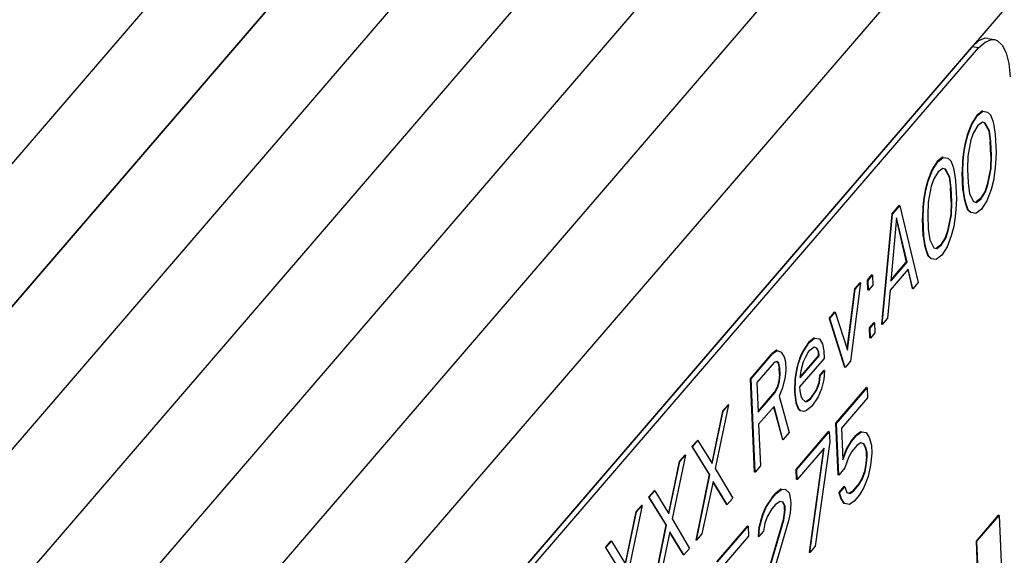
# Model space of a CAD drawing. Extents: x 0 to 1189, y 0 to 841.
# Tile 18 of 27: x 636 to 663, y 628 to 643. Entities that reach past the tile are written whole.
import ezdxf

# ---------------------------------------------------------------- set-up
doc = ezdxf.new("R2010")
doc.units = 0
doc.header["$LTSCALE"] = 65.395
for name, color, linetype in [('LABEL_2', 7, 'CONTINUOUS'), ('PRT0001_2', 7, 'CONTINUOUS'), ('PRT0002_2', 7, 'CONTINUOUS')]:
    doc.layers.add(name, color=color, linetype=linetype)

msp = doc.modelspace()

# ---------------------------------------------------------------- linework, layer by layer
at = {"layer": 'LABEL_2', "color": 7, "linetype": 'CONTINUOUS'}
for p, q in [((662.533, 642.206), (662.716, 642.172)), ((639.608, 615.807), (662.094, 641.975)), ((639.791, 615.773), (662.277, 641.941)), ((662.275, 642.14), (662.094, 641.975)), ((662.277, 641.941), (662.094, 641.975)), ((662.277, 641.941), (662.458, 642.106)), ((662.225, 640.06), (662.077, 639.829)), ((662.096, 639.826), (662.244, 640.056)), ((662.378, 640.18), (662.225, 640.06)), ((662.244, 640.056), (662.225, 640.06)), ((662.244, 640.056), (662.397, 640.176)), ((662.397, 640.176), (662.378, 640.18)), ((662.397, 640.176), (662.529, 640.156)), ((662.529, 640.156), (662.612, 640.078)), ((662.612, 640.078), (662.671, 639.914)), ((662.077, 639.829), (661.959, 639.517)), ((661.977, 639.514), (662.096, 639.826)), ((662.096, 639.826), (662.077, 639.829)), ((662.256, 639.779), (662.133, 639.578)), ((662.384, 639.87), (662.256, 639.779)), ((662.464, 639.847), (662.384, 639.87)), ((662.445, 639.85), (662.56, 639.635)), ((662.578, 639.631), (662.464, 639.847)), ((662.671, 639.914), (662.704, 639.778)), ((662.704, 639.778), (662.741, 639.53)), ((661.959, 639.517), (661.891, 639.263)), ((661.909, 639.26), (661.977, 639.514)), ((661.977, 639.514), (661.959, 639.517)), ((662.133, 639.578), (662.062, 639.38)), ((662.56, 639.635), (662.599, 639.332)), ((662.578, 639.631), (662.56, 639.635)), ((662.617, 639.328), (662.578, 639.631)), ((662.741, 639.53), (662.762, 639.031)), ((661.891, 639.263), (661.85, 638.983)), ((661.868, 638.98), (661.909, 639.26)), ((661.909, 639.26), (661.891, 639.263)), ((662.062, 639.38), (661.976, 638.931)), ((662.616, 638.944), (662.599, 639.332)), ((662.617, 639.328), (662.599, 639.332)), ((662.634, 638.941), (662.617, 639.328)), ((661.274, 638.895), (661.121, 638.775)), ((661.14, 638.771), (661.293, 638.891)), ((661.293, 638.891), (661.274, 638.895)), ((661.293, 638.891), (661.425, 638.871)), ((661.85, 638.983), (661.832, 638.788)), ((661.868, 638.98), (661.85, 638.983)), ((661.85, 638.785), (661.868, 638.98)), ((661.976, 638.931), (661.965, 638.569)), ((662.616, 638.944), (662.605, 638.583)), ((662.634, 638.941), (662.616, 638.944)), ((662.623, 638.579), (662.634, 638.941)), ((662.762, 639.031), (662.749, 638.725)), ((661.121, 638.775), (660.973, 638.544)), ((660.991, 638.541), (661.14, 638.771)), ((661.14, 638.771), (661.121, 638.775)), ((661.425, 638.871), (661.508, 638.793)), ((661.508, 638.793), (661.567, 638.629)), ((661.567, 638.629), (661.599, 638.492)), ((661.832, 638.788), (661.819, 638.482)), ((661.85, 638.785), (661.832, 638.788)), ((661.837, 638.478), (661.85, 638.785)), ((662.749, 638.725), (662.731, 638.53)), ((660.973, 638.544), (660.855, 638.232)), ((660.873, 638.229), (660.991, 638.541)), ((660.991, 638.541), (660.973, 638.544)), ((661.151, 638.494), (661.028, 638.293)), ((661.279, 638.585), (661.151, 638.494)), ((661.359, 638.562), (661.279, 638.585)), ((661.341, 638.565), (661.456, 638.35)), ((661.474, 638.346), (661.359, 638.562)), ((661.456, 638.35), (661.495, 638.047)), ((661.474, 638.346), (661.456, 638.35)), ((661.513, 638.043), (661.474, 638.346)), ((661.599, 638.492), (661.636, 638.245)), ((661.84, 637.983), (661.819, 638.482)), ((661.837, 638.478), (661.819, 638.482)), ((661.859, 637.98), (661.837, 638.478)), ((661.965, 638.569), (661.982, 638.181)), ((662.605, 638.583), (662.519, 638.134)), ((662.537, 638.13), (662.623, 638.579)), ((662.623, 638.579), (662.605, 638.583)), ((662.731, 638.53), (662.69, 638.25)), ((660.855, 638.232), (660.787, 637.978)), ((660.805, 637.975), (660.873, 638.229)), ((660.873, 638.229), (660.855, 638.232)), ((660.958, 638.095), (660.872, 637.646)), ((661.028, 638.293), (660.958, 638.095)), ((661.636, 638.245), (661.658, 637.746)), ((661.982, 638.181), (662.021, 637.878)), ((662.519, 638.134), (662.448, 637.935)), ((662.467, 637.932), (662.537, 638.13)), ((662.537, 638.13), (662.519, 638.134)), ((662.69, 638.25), (662.622, 637.996)), ((660.787, 637.978), (660.746, 637.698)), ((660.764, 637.695), (660.805, 637.975)), ((660.805, 637.975), (660.787, 637.978)), ((661.512, 637.659), (661.495, 638.047)), ((661.513, 638.043), (661.495, 638.047)), ((661.53, 637.656), (661.513, 638.043)), ((661.84, 637.983), (661.877, 637.736)), ((661.859, 637.98), (661.84, 637.983)), ((661.895, 637.732), (661.859, 637.98)), ((662.021, 637.878), (662.136, 637.663)), ((662.448, 637.935), (662.325, 637.734)), ((662.343, 637.73), (662.467, 637.932)), ((662.467, 637.932), (662.448, 637.935)), ((662.622, 637.996), (662.504, 637.684)), ((659.867, 637.314), (660.067, 637.548)), ((659.885, 637.311), (660.086, 637.545)), ((660.086, 637.545), (660.067, 637.548)), ((660.086, 637.545), (660.599, 635.409)), ((660.746, 637.698), (660.728, 637.503)), ((660.764, 637.695), (660.746, 637.698)), ((660.746, 637.499), (660.764, 637.695)), ((660.872, 637.646), (660.861, 637.284)), ((661.512, 637.659), (661.501, 637.298)), ((661.53, 637.656), (661.512, 637.659)), ((661.519, 637.294), (661.53, 637.656)), ((661.658, 637.746), (661.645, 637.44)), ((661.877, 637.736), (661.909, 637.599)), ((661.895, 637.732), (661.877, 637.736)), ((661.928, 637.595), (661.895, 637.732)), ((661.928, 637.595), (661.909, 637.599)), ((661.909, 637.599), (661.969, 637.436)), ((661.987, 637.432), (661.928, 637.595)), ((662.136, 637.663), (662.216, 637.64)), ((662.325, 637.734), (662.208, 637.651)), ((662.216, 637.64), (662.343, 637.73)), ((662.343, 637.73), (662.325, 637.734)), ((662.504, 637.684), (662.355, 637.453)), ((659.867, 637.314), (659.577, 634.244)), ((659.595, 634.241), (659.885, 637.311)), ((659.885, 637.311), (659.867, 637.314)), ((660.728, 637.503), (660.715, 637.197)), ((660.746, 637.499), (660.728, 637.503)), ((660.733, 637.193), (660.746, 637.499)), ((660.861, 637.284), (660.877, 636.896)), ((661.501, 637.298), (661.415, 636.848)), ((661.433, 636.845), (661.519, 637.294)), ((661.519, 637.294), (661.501, 637.298)), ((661.645, 637.44), (661.627, 637.245)), ((661.987, 637.432), (661.969, 637.436)), ((661.969, 637.436), (662.051, 637.357)), ((662.07, 637.354), (661.987, 637.432)), ((662.07, 637.354), (662.051, 637.357)), ((662.202, 637.334), (662.07, 637.354)), ((662.355, 637.453), (662.202, 637.334)), ((659.995, 637.206), (659.833, 635.448)), ((659.99, 637.153), (660.266, 635.977)), ((660.285, 635.974), (659.995, 637.206)), ((660.736, 636.698), (660.715, 637.197)), ((660.733, 637.193), (660.715, 637.197)), ((660.754, 636.695), (660.733, 637.193)), ((661.627, 637.245), (661.586, 636.965)), ((660.877, 636.896), (660.917, 636.593)), ((661.415, 636.848), (661.344, 636.65)), ((661.362, 636.647), (661.433, 636.845)), ((661.518, 636.711), (661.399, 636.399)), ((661.433, 636.845), (661.415, 636.848)), ((661.586, 636.965), (661.518, 636.711)), ((660.736, 636.698), (660.773, 636.451)), ((660.754, 636.695), (660.736, 636.698)), ((660.791, 636.447), (660.754, 636.695)), ((660.773, 636.451), (660.805, 636.314)), ((660.791, 636.447), (660.773, 636.451)), ((660.824, 636.31), (660.791, 636.447)), ((660.917, 636.593), (661.031, 636.378)), ((661.221, 636.449), (661.104, 636.366)), ((661.111, 636.355), (661.239, 636.445)), ((661.344, 636.65), (661.221, 636.449)), ((661.239, 636.445), (661.221, 636.449)), ((661.239, 636.445), (661.362, 636.647)), ((661.362, 636.647), (661.344, 636.65)), ((660.824, 636.31), (660.805, 636.314)), ((660.805, 636.314), (660.865, 636.151)), ((660.883, 636.147), (660.824, 636.31)), ((661.031, 636.378), (661.111, 636.355)), ((661.251, 636.168), (661.098, 636.049)), ((661.399, 636.399), (661.251, 636.168)), ((659.833, 635.448), (660.285, 635.974)), ((659.835, 635.476), (660.266, 635.977)), ((660.285, 635.974), (660.266, 635.977)), ((660.883, 636.147), (660.865, 636.151)), ((660.865, 636.151), (660.947, 636.072)), ((660.966, 636.069), (660.883, 636.147)), ((660.966, 636.069), (660.947, 636.072)), ((661.098, 636.049), (660.966, 636.069)), ((659.182, 635.471), (659.307, 635.617)), ((659.2, 635.467), (659.325, 635.613)), ((659.325, 635.613), (659.307, 635.617)), ((659.325, 635.613), (659.337, 635.336)), ((660.319, 635.782), (659.817, 635.197)), ((660.306, 635.766), (660.43, 635.237)), ((660.448, 635.234), (660.319, 635.782)), ((658.992, 635.4), (658.717, 633.219)), ((658.823, 635.228), (658.974, 635.403)), ((658.841, 635.224), (658.992, 635.4)), ((658.992, 635.4), (658.974, 635.403)), ((659.193, 635.194), (659.182, 635.471)), ((659.2, 635.467), (659.182, 635.471)), ((659.212, 635.19), (659.2, 635.467)), ((659.337, 635.336), (659.212, 635.19)), ((660.599, 635.409), (660.448, 635.234)), ((658.823, 635.228), (658.611, 633.561)), ((658.625, 633.519), (658.841, 635.224)), ((658.841, 635.224), (658.823, 635.228)), ((659.212, 635.19), (659.193, 635.194)), ((659.817, 635.197), (659.745, 634.416)), ((660.448, 635.234), (660.43, 635.237)), ((658.12, 634.41), (658.271, 634.585)), ((658.139, 634.407), (658.289, 634.582)), ((658.289, 634.582), (658.271, 634.585)), ((658.289, 634.582), (658.625, 633.519)), ((658.12, 634.41), (658.548, 633.047)), ((658.139, 634.407), (658.12, 634.41)), ((658.566, 633.043), (658.139, 634.407)), ((659.238, 634.141), (659.364, 634.287)), ((659.257, 634.138), (659.382, 634.284)), ((659.382, 634.284), (659.364, 634.287)), ((659.382, 634.284), (659.394, 634.007)), ((659.595, 634.241), (659.577, 634.244)), ((659.745, 634.416), (659.595, 634.241)), ((659.25, 633.865), (659.238, 634.141)), ((659.257, 634.138), (659.238, 634.141)), ((659.269, 633.861), (659.257, 634.138)), ((659.394, 634.007), (659.269, 633.861)), ((657.543, 633.738), (657.395, 633.508)), ((657.413, 633.504), (657.562, 633.735)), ((657.696, 633.858), (657.543, 633.738)), ((657.562, 633.735), (657.543, 633.738)), ((657.562, 633.735), (657.714, 633.855)), ((657.714, 633.855), (657.696, 633.858)), ((657.714, 633.855), (657.847, 633.835)), ((657.847, 633.835), (657.932, 633.701)), ((657.932, 633.701), (657.966, 633.508)), ((659.269, 633.861), (659.25, 633.865)), ((655.927, 632.729), (656.529, 633.43)), ((655.945, 632.726), (656.547, 633.427)), ((656.657, 633.521), (656.529, 633.43)), ((656.547, 633.427), (656.529, 633.43)), ((656.547, 633.427), (656.675, 633.517)), ((656.675, 633.517), (656.657, 633.521)), ((656.675, 633.517), (656.783, 633.468)), ((656.783, 633.468), (656.867, 633.334)), ((657.395, 633.508), (657.322, 633.365)), ((657.34, 633.361), (657.413, 633.504)), ((657.413, 633.504), (657.395, 633.508)), ((657.546, 633.484), (657.448, 633.312)), ((657.699, 633.604), (657.546, 633.484)), ((657.779, 633.581), (657.699, 633.604)), ((657.761, 633.584), (657.818, 633.477)), ((657.836, 633.473), (657.779, 633.581)), ((657.823, 633.366), (657.818, 633.477)), ((657.836, 633.473), (657.818, 633.477)), ((657.841, 633.362), (657.836, 633.473)), ((657.966, 633.508), (657.976, 633.287)), ((656.584, 633.179), (656.107, 632.624)), ((656.662, 633.211), (656.584, 633.179)), ((656.655, 633.204), (656.698, 633.162)), ((656.717, 633.159), (656.662, 633.211)), ((656.698, 633.162), (656.731, 633.025)), ((656.717, 633.159), (656.698, 633.162)), ((656.749, 633.022), (656.717, 633.159)), ((656.867, 633.334), (656.9, 633.197)), ((656.9, 633.197), (656.909, 632.976)), ((657.252, 633.166), (657.206, 632.997)), ((657.224, 632.994), (657.27, 633.163)), ((657.322, 633.365), (657.252, 633.166)), ((657.27, 633.163), (657.252, 633.166)), ((657.27, 633.163), (657.34, 633.361)), ((657.976, 633.287), (657.298, 632.498)), ((657.313, 632.773), (657.823, 633.366)), ((657.314, 632.749), (657.841, 633.362)), ((657.34, 633.361), (657.322, 633.365)), ((657.4, 633.198), (657.332, 632.944)), ((657.448, 633.312), (657.4, 633.198)), ((657.841, 633.362), (657.823, 633.366)), ((658.717, 633.219), (658.566, 633.043)), ((656.738, 632.859), (656.731, 633.025)), ((656.749, 633.022), (656.731, 633.025)), ((656.756, 632.856), (656.749, 633.022)), ((656.909, 632.976), (656.891, 632.78)), ((657.206, 632.997), (657.165, 632.717)), ((657.184, 632.714), (657.224, 632.994)), ((657.224, 632.994), (657.206, 632.997)), ((657.332, 632.944), (657.312, 632.805)), ((657.846, 632.812), (657.972, 632.958)), ((657.865, 632.809), (657.99, 632.955)), ((657.99, 632.955), (657.972, 632.958)), ((657.99, 632.955), (657.975, 632.704)), ((658.566, 633.043), (658.548, 633.047)), ((656.038, 630.126), (655.927, 632.729)), ((655.945, 632.726), (655.927, 632.729)), ((656.056, 630.123), (655.945, 632.726)), ((656.107, 632.624), (656.143, 631.793)), ((656.72, 632.664), (656.674, 632.495)), ((656.693, 632.491), (656.738, 632.66)), ((656.738, 632.859), (656.72, 632.664)), ((656.738, 632.66), (656.72, 632.664)), ((656.756, 632.856), (656.738, 632.859)), ((656.738, 632.66), (656.756, 632.856)), ((656.891, 632.78), (656.825, 632.471)), ((657.165, 632.717), (657.155, 632.356)), ((657.184, 632.714), (657.165, 632.717)), ((657.173, 632.352), (657.184, 632.714)), ((657.312, 632.805), (657.314, 632.749)), ((657.828, 632.617), (657.758, 632.418)), ((657.776, 632.415), (657.847, 632.613)), ((657.846, 632.812), (657.828, 632.617)), ((657.847, 632.613), (657.828, 632.617)), ((657.865, 632.809), (657.846, 632.812)), ((657.847, 632.613), (657.865, 632.809)), ((657.975, 632.704), (657.906, 632.45)), ((656.142, 631.817), (656.601, 632.352)), ((656.143, 631.793), (656.62, 632.348)), ((656.674, 632.495), (656.601, 632.352)), ((656.62, 632.348), (656.601, 632.352)), ((656.62, 632.348), (656.693, 632.491)), ((656.693, 632.491), (656.674, 632.495)), ((656.825, 632.471), (656.73, 632.244)), ((657.155, 632.356), (657.194, 632.053)), ((657.173, 632.352), (657.155, 632.356)), ((657.212, 632.049), (657.173, 632.352)), ((657.298, 632.498), (657.303, 632.388)), ((657.303, 632.388), (657.335, 632.251)), ((657.758, 632.418), (657.585, 632.158)), ((657.603, 632.155), (657.776, 632.415)), ((657.776, 632.415), (657.758, 632.418)), ((657.906, 632.45), (657.811, 632.223)), ((658.304, 631.487), (659.157, 632.48)), ((658.322, 631.484), (659.175, 632.477)), ((659.175, 632.477), (659.157, 632.48)), ((659.175, 632.477), (659.187, 632.2)), ((656.73, 632.244), (657.01, 631.233)), ((657.194, 632.053), (657.254, 631.89)), ((657.212, 632.049), (657.194, 632.053)), ((657.272, 631.886), (657.212, 632.049)), ((657.335, 632.251), (657.365, 632.169)), ((657.365, 632.169), (657.448, 632.091)), ((657.448, 632.091), (657.5, 632.094)), ((657.585, 632.158), (657.482, 632.097)), ((657.5, 632.094), (657.603, 632.155)), ((657.603, 632.155), (657.585, 632.158)), ((657.811, 632.223), (657.637, 631.963)), ((659.187, 632.2), (658.459, 631.353)), ((655.153, 631.829), (654.851, 630.388)), ((654.865, 630.365), (655.172, 631.826)), ((655.322, 632.001), (654.95, 630.231)), ((655.153, 631.829), (655.304, 632.004)), ((655.172, 631.826), (655.153, 631.829)), ((655.172, 631.826), (655.322, 632.001)), ((655.322, 632.001), (655.304, 632.004)), ((656.584, 631.958), (656.157, 631.461)), ((656.571, 631.942), (656.816, 631.032)), ((656.834, 631.028), (656.584, 631.958)), ((657.272, 631.886), (657.254, 631.89)), ((657.254, 631.89), (657.309, 631.837)), ((657.327, 631.834), (657.272, 631.886)), ((657.327, 631.834), (657.309, 631.837)), ((657.407, 631.811), (657.327, 631.834)), ((657.485, 631.843), (657.407, 631.811)), ((657.637, 631.963), (657.485, 631.843)), ((656.157, 631.461), (656.207, 630.298)), ((657.01, 631.233), (656.834, 631.028)), ((657.199, 630.202), (658.103, 631.254)), ((657.218, 630.199), (658.121, 631.25)), ((658.121, 631.25), (658.103, 631.254)), ((658.121, 631.25), (658.133, 630.973)), ((658.365, 630.048), (658.304, 631.487)), ((658.322, 631.484), (658.304, 631.487)), ((658.384, 630.044), (658.322, 631.484)), ((658.459, 631.353), (658.497, 630.467)), ((658.999, 631.25), (658.871, 631.159)), ((658.889, 631.156), (659.017, 631.247)), ((659.017, 631.247), (658.999, 631.25)), ((659.017, 631.247), (659.15, 631.226)), ((659.15, 631.226), (659.234, 631.092)), ((654.3, 630.836), (654.451, 631.011)), ((654.318, 630.833), (654.469, 631.008)), ((654.469, 631.008), (654.451, 631.011)), ((654.469, 631.008), (654.865, 630.365)), ((656.834, 631.028), (656.816, 631.032)), ((658.133, 630.973), (657.731, 628.063)), ((658.72, 630.984), (658.597, 630.783)), ((658.616, 630.779), (658.739, 630.981)), ((658.72, 630.984), (658.871, 631.159)), ((658.739, 630.981), (658.72, 630.984)), ((658.739, 630.981), (658.889, 631.156)), ((658.889, 631.156), (658.871, 631.159)), ((659.234, 631.092), (659.297, 630.874)), ((654.318, 630.833), (654.3, 630.836)), ((654.3, 630.836), (654.781, 630.059)), ((654.8, 630.055), (654.318, 630.833)), ((657.982, 630.798), (657.23, 629.922)), ((657.96, 630.772), (657.562, 627.891)), ((657.58, 627.888), (657.982, 630.798)), ((658.597, 630.783), (658.495, 630.513)), ((658.497, 630.467), (658.616, 630.779)), ((658.616, 630.779), (658.597, 630.783)), ((658.751, 630.704), (658.653, 630.532)), ((658.901, 630.879), (658.751, 630.704)), ((659.004, 630.94), (658.901, 630.879)), ((659.084, 630.917), (659.004, 630.94)), ((659.066, 630.921), (659.123, 630.813)), ((659.141, 630.81), (659.084, 630.917)), ((659.141, 630.81), (659.123, 630.813)), ((659.123, 630.813), (659.155, 630.676)), ((659.173, 630.673), (659.141, 630.81)), ((659.16, 630.565), (659.155, 630.676)), ((659.173, 630.673), (659.155, 630.676)), ((659.178, 630.562), (659.173, 630.673)), ((659.297, 630.874), (659.306, 630.652)), ((653.949, 630.427), (653.647, 628.986)), ((653.661, 628.963), (653.967, 630.424)), ((654.118, 630.599), (653.746, 628.829)), ((653.949, 630.427), (654.099, 630.602)), ((653.967, 630.424), (653.949, 630.427)), ((653.967, 630.424), (654.118, 630.599)), ((654.118, 630.599), (654.099, 630.602)), ((658.653, 630.532), (658.559, 630.249)), ((659.16, 630.565), (659.142, 630.37)), ((659.178, 630.562), (659.16, 630.565)), ((659.16, 630.366), (659.178, 630.562)), ((659.306, 630.652), (659.268, 630.317)), ((654.95, 630.231), (655.434, 629.398)), ((656.056, 630.123), (656.038, 630.126)), ((656.207, 630.298), (656.056, 630.123)), ((657.211, 629.925), (657.199, 630.202)), ((657.218, 630.199), (657.199, 630.202)), ((657.23, 629.922), (657.218, 630.199)), ((658.559, 630.249), (658.384, 630.044)), ((659.099, 630.145), (659.028, 629.947)), ((659.047, 629.944), (659.117, 630.142)), ((659.142, 630.37), (659.099, 630.145)), ((659.117, 630.142), (659.099, 630.145)), ((659.117, 630.142), (659.16, 630.366)), ((659.16, 630.366), (659.142, 630.37)), ((659.268, 630.317), (659.202, 630.008)), ((654.781, 630.059), (654.412, 628.233)), ((654.43, 628.23), (654.8, 630.055)), ((654.887, 629.866), (654.58, 628.405)), ((654.8, 630.055), (654.781, 630.059)), ((655.283, 629.223), (654.887, 629.866)), ((657.23, 629.922), (657.211, 629.925)), ((658.384, 630.044), (658.365, 630.048)), ((659.028, 629.947), (658.93, 629.775)), ((658.949, 629.771), (659.047, 629.944)), ((659.047, 629.944), (659.028, 629.947)), ((659.202, 630.008), (659.084, 629.696)), ((653.095, 629.434), (653.246, 629.609)), ((653.114, 629.431), (653.264, 629.606)), ((653.264, 629.606), (653.246, 629.609)), ((653.264, 629.606), (653.661, 628.963)), ((654.883, 629.846), (655.265, 629.226)), ((656.775, 629.65), (656.622, 629.531)), ((656.641, 629.527), (656.793, 629.647)), ((656.793, 629.647), (656.775, 629.65)), ((656.793, 629.647), (656.899, 629.653)), ((656.899, 629.653), (657.008, 629.548)), ((658.387, 629.549), (658.537, 629.724)), ((658.405, 629.546), (658.556, 629.721)), ((658.556, 629.721), (658.537, 629.724)), ((658.556, 629.721), (658.615, 629.558)), ((658.78, 629.599), (658.689, 629.545)), ((658.695, 629.535), (658.798, 629.596)), ((658.78, 629.599), (658.93, 629.775)), ((658.798, 629.596), (658.78, 629.599)), ((658.798, 629.596), (658.949, 629.771)), ((658.949, 629.771), (658.93, 629.775)), ((659.084, 629.696), (658.96, 629.494)), ((653.114, 629.431), (653.095, 629.434)), ((653.095, 629.434), (653.577, 628.657)), ((653.595, 628.654), (653.114, 629.431)), ((655.434, 629.398), (655.283, 629.223)), ((656.522, 629.414), (656.349, 629.154)), ((656.367, 629.151), (656.54, 629.41)), ((656.522, 629.414), (656.622, 629.531)), ((656.54, 629.41), (656.522, 629.414)), ((656.54, 629.41), (656.641, 629.527)), ((656.641, 629.527), (656.622, 629.531)), ((656.755, 629.312), (656.627, 629.221)), ((656.835, 629.289), (656.755, 629.312)), ((657.008, 629.548), (657.043, 629.356)), ((657.043, 629.356), (657.048, 629.245)), ((658.405, 629.546), (658.387, 629.549)), ((658.387, 629.549), (658.446, 629.386)), ((658.465, 629.383), (658.405, 629.546)), ((658.465, 629.383), (658.446, 629.386)), ((658.446, 629.386), (658.531, 629.252)), ((658.549, 629.249), (658.465, 629.383)), ((658.615, 629.558), (658.695, 629.535)), ((658.81, 629.319), (658.682, 629.229)), ((658.96, 629.494), (658.81, 629.319)), ((652.913, 629.197), (652.541, 627.427)), ((652.744, 629.025), (652.895, 629.201)), ((652.762, 629.022), (652.913, 629.197)), ((652.913, 629.197), (652.895, 629.201)), ((655.283, 629.223), (655.265, 629.226)), ((656.349, 629.154), (656.253, 628.926)), ((656.271, 628.923), (656.367, 629.151)), ((656.367, 629.151), (656.349, 629.154)), ((656.527, 629.104), (656.404, 628.903)), ((656.627, 629.221), (656.527, 629.104)), ((656.817, 629.292), (656.874, 629.184)), ((656.893, 629.181), (656.835, 629.289)), ((656.879, 629.074), (656.838, 628.794)), ((656.857, 628.79), (656.897, 629.07)), ((656.879, 629.074), (656.874, 629.184)), ((656.893, 629.181), (656.874, 629.184)), ((656.897, 629.07), (656.879, 629.074)), ((656.897, 629.07), (656.893, 629.181)), ((657.048, 629.245), (657.032, 628.995)), ((658.549, 629.249), (658.531, 629.252)), ((658.682, 629.229), (658.549, 629.249)), ((652.744, 629.025), (652.442, 627.584)), ((652.456, 627.561), (652.762, 629.022)), ((652.762, 629.022), (652.744, 629.025)), ((653.746, 628.829), (654.229, 627.996)), ((656.253, 628.926), (656.162, 628.588)), ((656.18, 628.585), (656.271, 628.923)), ((656.838, 628.794), (656.195, 626.591)), ((656.213, 626.588), (656.857, 628.79)), ((656.271, 628.923), (656.253, 628.926)), ((656.404, 628.903), (656.333, 628.705)), ((656.989, 628.77), (656.414, 626.822)), ((656.857, 628.79), (656.838, 628.794)), ((657.032, 628.995), (656.989, 628.77)), ((662.214, 628.204), (662.834, 628.926)), ((662.232, 628.201), (662.853, 628.923)), ((662.853, 628.923), (662.834, 628.926)), ((662.853, 628.923), (662.964, 626.32)), ((653.577, 628.657), (653.207, 626.831)), ((653.225, 626.828), (653.595, 628.654)), ((653.595, 628.654), (653.577, 628.657)), ((654.991, 627.632), (655.844, 628.625)), ((655.009, 627.629), (655.863, 628.622)), ((655.863, 628.622), (655.844, 628.625)), ((655.863, 628.622), (655.874, 628.345)), ((656.162, 628.588), (656.146, 628.337)), ((656.18, 628.585), (656.162, 628.588)), ((656.165, 628.334), (656.18, 628.585)), ((656.333, 628.705), (656.29, 628.48)), ((651.891, 628.032), (652.041, 628.208)), ((652.06, 628.204), (652.041, 628.208)), ((653.682, 628.464), (653.376, 627.003)), ((653.678, 628.445), (654.06, 627.824)), ((654.079, 627.821), (653.682, 628.464)), ((654.43, 628.23), (654.412, 628.233)), ((654.58, 628.405), (654.43, 628.23)), ((655.874, 628.345), (655.147, 627.498)), ((656.165, 628.334), (656.146, 628.337)), ((656.29, 628.48), (656.165, 628.334)), ((651.909, 628.029), (651.891, 628.032)), ((651.891, 628.032), (652.372, 627.255)), ((651.909, 628.029), (652.06, 628.204)), ((652.39, 627.252), (651.909, 628.029)), ((652.06, 628.204), (652.456, 627.561)), ((654.229, 627.996), (654.079, 627.821)), ((657.731, 628.063), (657.58, 627.888)), ((662.326, 625.602), (662.214, 628.204)), ((662.232, 628.201), (662.214, 628.204)), ((662.344, 625.598), (662.232, 628.201)), ((654.079, 627.821), (654.06, 627.824)), ((657.58, 627.888), (657.562, 627.891))]:
    msp.add_line(p, q, dxfattribs=at)
for points in [[(662.533, 642.206), (662.45, 642.209), (662.275, 642.14)], [(662.458, 642.106), (662.633, 642.175), (662.716, 642.172)], [(662.716, 642.172), (662.794, 642.145), (662.932, 642.019), (663.042, 641.802), (663.117, 641.505), (663.154, 641.14)]]:
    msp.add_lwpolyline(points, dxfattribs=at)
at = {"layer": 'PRT0001_2', "color": 7, "linetype": 'CONTINUOUS'}
for p, q in [((659.672, 663.012), (621.126, 618.152)), ((662.618, 662.466), (624.072, 617.606)), ((665.565, 661.919), (627.019, 617.059)), ((668.512, 661.372), (629.966, 616.512)), ((671.458, 660.826), (632.912, 615.966)), ((674.405, 660.279), (635.859, 615.419)), ((677.351, 659.732), (638.805, 614.872))]:
    msp.add_line(p, q, dxfattribs=at)
at = {"layer": 'PRT0002_2', "color": 7, "linetype": 'CONTINUOUS'}
for p, q in [((609.346, 608.419), (665.559, 673.839)), ((612.292, 607.872), (668.505, 673.293))]:
    msp.add_line(p, q, dxfattribs=at)

doc.saveas('drawing.dxf')
